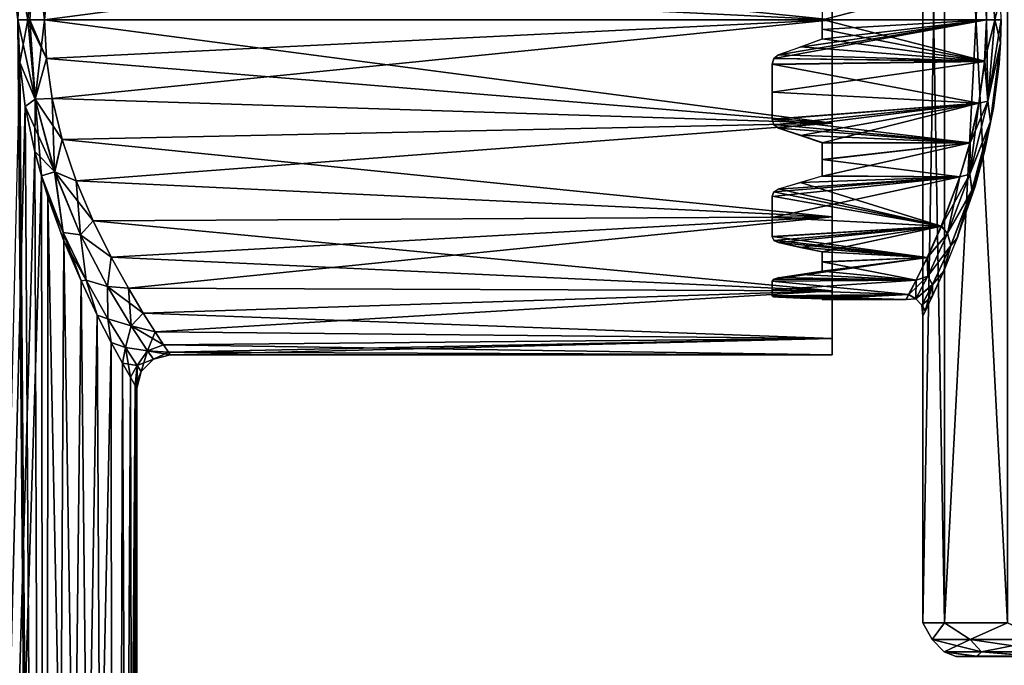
# Model space of a CAD drawing. Header units: millimetres. Extents: x -150 to 150, y -85 to 1149.
# Tile 46 of 256: x 14 to 43, y 402 to 421. Entities that reach past the tile are written whole.
import ezdxf

# ---------------------------------------------------------------- set-up
doc = ezdxf.new("R2010")
doc.units = ezdxf.units.MM
doc.header["$LTSCALE"] = 21.359881
for name, color, linetype in [('40', 7, 'CONTINUOUS'), ('41', 7, 'CONTINUOUS'), ('44', 7, 'CONTINUOUS'), ('45', 7, 'CONTINUOUS'), ('50', 7, 'CONTINUOUS'), ('51', 7, 'CONTINUOUS'), ('52', 7, 'CONTINUOUS'), ('53', 7, 'CONTINUOUS'), ('55', 7, 'CONTINUOUS'), ('64', 7, 'CONTINUOUS'), ('67', 7, 'CONTINUOUS'), ('68', 7, 'CONTINUOUS'), ('69', 7, 'CONTINUOUS'), ('70', 7, 'CONTINUOUS')]:
    doc.layers.add(name, color=color, linetype=linetype)

msp = doc.modelspace()

# ---------------------------------------------------------------- linework, layer by layer
at = {"layer": '40', "color": 7, "linetype": 'CONTINUOUS', "true_color": 0xaaaaaa}
for points in [[(14.305, 420.09, -9.932), (14.248, 421.25, -10), (37.748, 418.16, -9.511), (14.305, 420.09, -9.932)], [(37.748, 418.16, -9.511), (14.248, 421.25, -10), (37.748, 421.25, -10), (37.748, 418.16, -9.511)], [(14.248, 421.25, 10), (14.305, 420.09, 9.932), (37.748, 421.25, 10), (14.248, 421.25, 10)], [(14.305, 420.09, 9.932), (14.482, 418.895, 9.719), (37.748, 421.25, 10), (14.305, 420.09, 9.932)], [(37.748, 421.25, 10), (14.482, 418.895, 9.719), (37.748, 418.16, 9.511), (37.748, 421.25, 10)], [(14.482, 418.895, -9.719), (14.305, 420.09, -9.932), (37.748, 418.16, -9.511), (14.482, 418.895, -9.719)], [(14.781, 417.675, -9.339), (14.482, 418.895, -9.719), (37.748, 418.16, -9.511), (14.781, 417.675, -9.339)], [(14.482, 418.895, 9.719), (14.781, 417.674, 9.339), (37.748, 418.16, 9.511), (14.482, 418.895, 9.719)], [(37.748, 415.372, -8.09), (14.781, 417.675, -9.339), (37.748, 418.16, -9.511), (37.748, 415.372, -8.09)], [(14.781, 417.674, 9.339), (15.196, 416.445, 8.77), (37.748, 418.16, 9.511), (14.781, 417.674, 9.339)], [(37.748, 418.16, 9.511), (15.196, 416.445, 8.77), (37.748, 415.372, 8.09), (37.748, 418.16, 9.511)], [(15.196, 416.446, -8.77), (14.781, 417.675, -9.339), (37.748, 415.372, -8.09), (15.196, 416.446, -8.77)], [(15.705, 415.249, -7.999), (15.196, 416.446, -8.77), (37.748, 415.372, -8.09), (15.705, 415.249, -7.999)], [(15.196, 416.445, 8.77), (15.705, 415.248, 7.998), (37.748, 415.372, 8.09), (15.196, 416.445, 8.77)], [(37.748, 413.16, -5.878), (15.705, 415.249, -7.999), (37.748, 415.372, -8.09), (37.748, 413.16, -5.878)], [(15.705, 415.248, 7.998), (16.24, 414.163, 7.055), (37.748, 415.372, 8.09), (15.705, 415.248, 7.998)], [(16.24, 414.163, -7.055), (15.705, 415.249, -7.999), (37.748, 413.16, -5.878), (16.24, 414.163, -7.055)], [(16.24, 414.163, 7.055), (16.753, 413.237, 5.982), (37.748, 415.372, 8.09), (16.24, 414.163, 7.055)], [(37.748, 415.372, 8.09), (16.753, 413.237, 5.982), (37.748, 413.16, 5.878), (37.748, 415.372, 8.09)], [(16.753, 413.236, -5.982), (16.24, 414.163, -7.055), (37.748, 413.16, -5.878), (16.753, 413.236, -5.982)], [(16.753, 413.237, 5.982), (17.198, 412.494, 4.83), (37.748, 413.16, 5.878), (16.753, 413.237, 5.982)], [(17.198, 412.494, -4.83), (16.753, 413.236, -5.982), (37.748, 413.16, -5.878), (17.198, 412.494, -4.83)], [(37.748, 411.739, -3.09), (17.198, 412.494, -4.83), (37.748, 413.16, -5.878), (37.748, 411.739, -3.09)], [(17.198, 412.494, 4.83), (17.549, 411.936, 3.64), (37.748, 413.16, 5.878), (17.198, 412.494, 4.83)], [(37.748, 413.16, 5.878), (17.549, 411.936, 3.64), (37.748, 411.739, 3.09), (37.748, 413.16, 5.878)], [(17.549, 411.936, -3.64), (17.198, 412.494, -4.83), (37.748, 411.739, -3.09), (17.549, 411.936, -3.64)], [(17.8, 411.55, -2.431), (17.549, 411.936, -3.64), (37.748, 411.739, -3.09), (17.8, 411.55, -2.431)], [(17.549, 411.936, 3.64), (17.8, 411.55, 2.431), (37.748, 411.739, 3.09), (17.549, 411.936, 3.64)], [(37.748, 411.25), (17.8, 411.55, -2.431), (37.748, 411.739, -3.09), (37.748, 411.25)], [(17.8, 411.55, 2.431), (17.95, 411.324, 1.214), (37.748, 411.739, 3.09), (17.8, 411.55, 2.431)], [(17.95, 411.324, 1.214), (18, 411.25), (37.748, 411.739, 3.09), (17.95, 411.324, 1.214)], [(37.748, 411.739, 3.09), (18, 411.25), (37.748, 411.25), (37.748, 411.739, 3.09)], [(17.95, 411.324, -1.214), (17.8, 411.55, -2.431), (37.748, 411.25), (17.95, 411.324, -1.214)], [(18, 411.25), (17.95, 411.324, -1.214), (37.748, 411.25), (18, 411.25)]]:
    msp.add_3dface(points, dxfattribs=at)
at = {"layer": '41', "color": 7, "linetype": 'CONTINUOUS', "true_color": 0xaaaaaa}
for points in [[(14.248, 421.25, 10), (37.748, 421.25, 10), (37.748, 424.34, 9.511), (14.248, 421.25, 10)], [(14.248, 421.25, 10), (37.748, 424.34, 9.511), (14.482, 423.605, 9.719), (14.248, 421.25, 10)], [(37.748, 421.25, -10), (14.482, 423.605, -9.719), (37.748, 424.34, -9.511), (37.748, 421.25, -10)], [(14.482, 423.605, -9.719), (37.748, 421.25, -10), (14.305, 422.41, -9.932), (14.482, 423.605, -9.719)], [(37.748, 421.25, -10), (14.248, 421.25, -10), (14.305, 422.41, -9.932), (37.748, 421.25, -10)]]:
    msp.add_3dface(points, dxfattribs=at)
at = {"layer": '44', "color": 7, "linetype": 'CONTINUOUS', "true_color": 0xaaaaaa}
for points in [[(11.133, 320, 12.848), (14.301, 320, 9.191), (11.133, 440, 12.848), (11.133, 320, 12.848)], [(11.133, 440, 12.848), (14.301, 320, 9.191), (13.456, 421.25, 10.389), (11.133, 440, 12.848)], [(13.676, 423.839, 10.097), (11.133, 440, 12.848), (13.456, 421.25, 10.389), (13.676, 423.839, 10.097)], [(13.456, 421.25, 10.389), (14.301, 320, 9.191), (13.509, 419.973, 10.32), (13.456, 421.25, 10.389)], [(13.509, 419.973, 10.32), (14.301, 320, 9.191), (13.677, 418.661, 10.097), (13.509, 419.973, 10.32)], [(13.677, 418.661, 10.097), (14.301, 320, 9.191), (13.96, 417.32, 9.702), (13.677, 418.661, 10.097)], [(13.96, 417.32, 9.702), (14.301, 320, 9.191), (14.158, 416.588, 9.409), (13.96, 417.32, 9.702)], [(14.158, 416.588, 9.409), (14.301, 320, 9.191), (14.352, 415.966, 9.112), (14.158, 416.588, 9.409)], [(14.301, 320, 9.191), (16.311, 320, 4.789), (14.352, 415.966, 9.112), (14.301, 320, 9.191)], [(14.352, 415.966, 9.112), (16.311, 320, 4.789), (14.831, 414.648, 8.308), (14.352, 415.966, 9.112)], [(14.831, 414.648, 8.308), (16.311, 320, 4.789), (15.339, 413.456, 7.329), (14.831, 414.648, 8.308)], [(15.339, 413.456, 7.329), (16.311, 320, 4.789), (15.823, 412.435, 6.216), (15.339, 413.456, 7.329)], [(15.823, 412.435, 6.216), (16.311, 320, 4.789), (16.243, 411.618, 5.017), (15.823, 412.435, 6.216)], [(16.243, 411.618, 5.017), (16.311, 320, 4.789), (16.574, 411.005, 3.781), (16.243, 411.618, 5.017)], [(16.311, 320, 4.789), (17, 320), (16.574, 411.005, 3.781), (16.311, 320, 4.789)], [(16.574, 411.005, 3.781), (17, 320), (16.811, 410.579, 2.525), (16.574, 411.005, 3.781)], [(16.811, 410.579, 2.525), (17, 320), (16.953, 410.331, 1.261), (16.811, 410.579, 2.525)], [(17, 320), (17, 410.25), (16.953, 410.331, 1.261), (17, 320)]]:
    msp.add_3dface(points, dxfattribs=at)
at = {"layer": '45', "color": 7, "linetype": 'CONTINUOUS', "true_color": 0xaaaaaa}
for points in [[(13.456, 421.25, -10.389), (11.133, 440, -12.848), (13.509, 422.527, -10.32), (13.456, 421.25, -10.389)], [(13.676, 418.661, -10.097), (11.133, 320, -12.848), (13.509, 419.974, -10.32), (13.676, 418.661, -10.097)], [(13.96, 417.32, -9.702), (11.133, 320, -12.848), (13.676, 418.661, -10.097), (13.96, 417.32, -9.702)], [(14.158, 416.588, -9.41), (11.133, 320, -12.848), (13.96, 417.32, -9.702), (14.158, 416.588, -9.41)], [(14.301, 320, -9.191), (11.133, 320, -12.848), (14.158, 416.588, -9.41), (14.301, 320, -9.191)], [(14.352, 415.967, -9.112), (14.301, 320, -9.191), (14.158, 416.588, -9.41), (14.352, 415.967, -9.112)], [(14.831, 414.649, -8.309), (14.301, 320, -9.191), (14.352, 415.967, -9.112), (14.831, 414.649, -8.309)], [(15.339, 413.456, -7.33), (14.301, 320, -9.191), (14.831, 414.649, -8.309), (15.339, 413.456, -7.33)], [(15.823, 412.436, -6.216), (14.301, 320, -9.191), (15.339, 413.456, -7.33), (15.823, 412.436, -6.216)], [(16.243, 411.618, -5.017), (14.301, 320, -9.191), (15.823, 412.436, -6.216), (16.243, 411.618, -5.017)], [(16.311, 320, -4.789), (14.301, 320, -9.191), (16.243, 411.618, -5.017), (16.311, 320, -4.789)], [(16.574, 411.005, -3.78), (16.311, 320, -4.789), (16.243, 411.618, -5.017), (16.574, 411.005, -3.78)], [(16.812, 410.579, -2.525), (16.311, 320, -4.789), (16.574, 411.005, -3.78), (16.812, 410.579, -2.525)], [(16.953, 410.331, -1.262), (16.311, 320, -4.789), (16.812, 410.579, -2.525), (16.953, 410.331, -1.262)], [(17, 410.25), (16.311, 320, -4.789), (16.953, 410.331, -1.262), (17, 410.25)], [(17, 410.25), (17, 320), (16.311, 320, -4.789), (17, 410.25)]]:
    msp.add_3dface(points, dxfattribs=at)
at = {"layer": '50', "color": 7, "linetype": 'CONTINUOUS', "true_color": 0xaaaaaa}
for points in [[(13.456, 421.25, 10.389), (13.509, 419.973, 10.32), (13.748, 421.25, 10.134), (13.456, 421.25, 10.389)], [(13.509, 419.973, 10.32), (13.969, 418.882, 9.854), (13.748, 421.25, 10.134), (13.509, 419.973, 10.32)], [(13.748, 421.25, 10.134), (13.969, 418.882, 9.854), (13.807, 421.25, 10.102), (13.748, 421.25, 10.134)], [(13.969, 418.882, 9.854), (14.248, 421.25, 10), (13.807, 421.25, 10.102), (13.969, 418.882, 9.854)], [(14.305, 420.09, 9.932), (14.248, 421.25, 10), (13.969, 418.882, 9.854), (14.305, 420.09, 9.932)], [(13.509, 419.973, 10.32), (13.677, 418.661, 10.097), (13.969, 418.882, 9.854), (13.509, 419.973, 10.32)], [(14.482, 418.895, 9.719), (14.305, 420.09, 9.932), (13.969, 418.882, 9.854), (14.482, 418.895, 9.719)], [(13.677, 418.661, 10.097), (13.96, 417.32, 9.702), (13.969, 418.882, 9.854), (13.677, 418.661, 10.097)], [(13.96, 417.32, 9.702), (14.158, 416.588, 9.409), (13.969, 418.882, 9.854), (13.96, 417.32, 9.702)], [(14.551, 416.711, 9.062), (14.482, 418.895, 9.719), (13.969, 418.882, 9.854), (14.551, 416.711, 9.062)], [(14.158, 416.588, 9.409), (14.551, 416.711, 9.062), (13.969, 418.882, 9.854), (14.158, 416.588, 9.409)], [(14.781, 417.674, 9.339), (14.482, 418.895, 9.719), (14.551, 416.711, 9.062), (14.781, 417.674, 9.339)], [(15.196, 416.445, 8.77), (14.781, 417.674, 9.339), (14.551, 416.711, 9.062), (15.196, 416.445, 8.77)], [(14.551, 416.711, 9.062), (14.158, 416.588, 9.409), (14.806, 414.899, 8.366), (14.551, 416.711, 9.062)], [(15.325, 414.835, 7.847), (15.196, 416.445, 8.77), (14.551, 416.711, 9.062), (15.325, 414.835, 7.847)], [(15.325, 414.835, 7.847), (14.551, 416.711, 9.062), (14.806, 414.899, 8.366), (15.325, 414.835, 7.847)], [(14.158, 416.588, 9.409), (14.352, 415.966, 9.112), (14.806, 414.899, 8.366), (14.158, 416.588, 9.409)], [(15.705, 415.248, 7.998), (15.196, 416.445, 8.77), (15.325, 414.835, 7.847), (15.705, 415.248, 7.998)], [(14.352, 415.966, 9.112), (14.831, 414.648, 8.308), (14.806, 414.899, 8.366), (14.352, 415.966, 9.112)], [(16.24, 414.163, 7.055), (15.705, 415.248, 7.998), (15.325, 414.835, 7.847), (16.24, 414.163, 7.055)], [(14.831, 414.648, 8.308), (15.339, 413.456, 7.329), (14.806, 414.899, 8.366), (14.831, 414.648, 8.308)], [(15.339, 413.456, 7.329), (15.492, 413.476, 7.064), (14.806, 414.899, 8.366), (15.339, 413.456, 7.329)], [(15.492, 413.476, 7.064), (15.325, 414.835, 7.847), (14.806, 414.899, 8.366), (15.492, 413.476, 7.064)], [(16.132, 413.291, 6.275), (16.24, 414.163, 7.055), (15.325, 414.835, 7.847), (16.132, 413.291, 6.275)], [(16.132, 413.291, 6.275), (15.325, 414.835, 7.847), (15.492, 413.476, 7.064), (16.132, 413.291, 6.275)], [(16.753, 413.237, 5.982), (16.24, 414.163, 7.055), (16.132, 413.291, 6.275), (16.753, 413.237, 5.982)], [(15.339, 413.456, 7.329), (15.823, 412.435, 6.216), (15.492, 413.476, 7.064), (15.339, 413.456, 7.329)], [(15.823, 412.435, 6.216), (16.135, 412.323, 5.535), (15.492, 413.476, 7.064), (15.823, 412.435, 6.216)], [(16.135, 412.323, 5.535), (16.132, 413.291, 6.275), (15.492, 413.476, 7.064), (16.135, 412.323, 5.535)], [(16.838, 412.118, 4.395), (16.753, 413.237, 5.982), (16.132, 413.291, 6.275), (16.838, 412.118, 4.395)], [(16.838, 412.118, 4.395), (16.132, 413.291, 6.275), (16.135, 412.323, 5.535), (16.838, 412.118, 4.395)], [(17.198, 412.494, 4.83), (16.753, 413.237, 5.982), (16.838, 412.118, 4.395), (17.198, 412.494, 4.83)], [(17.549, 411.936, 3.64), (17.198, 412.494, 4.83), (16.838, 412.118, 4.395), (17.549, 411.936, 3.64)], [(15.823, 412.435, 6.216), (16.243, 411.618, 5.017), (16.135, 412.323, 5.535), (15.823, 412.435, 6.216)], [(16.243, 411.618, 5.017), (16.663, 411.465, 3.814), (16.135, 412.323, 5.535), (16.243, 411.618, 5.017)], [(16.663, 411.465, 3.814), (16.838, 412.118, 4.395), (16.135, 412.323, 5.535), (16.663, 411.465, 3.814)], [(17.325, 411.373, 2.269), (16.838, 412.118, 4.395), (16.663, 411.465, 3.814), (17.325, 411.373, 2.269)], [(17.325, 411.373, 2.269), (17.549, 411.936, 3.64), (16.838, 412.118, 4.395), (17.325, 411.373, 2.269)], [(17.8, 411.55, 2.431), (17.549, 411.936, 3.64), (17.325, 411.373, 2.269), (17.8, 411.55, 2.431)], [(16.243, 411.618, 5.017), (16.574, 411.005, 3.781), (16.663, 411.465, 3.814), (16.243, 411.618, 5.017)], [(16.574, 411.005, 3.781), (16.811, 410.579, 2.525), (16.663, 411.465, 3.814), (16.574, 411.005, 3.781)], [(16.811, 410.579, 2.525), (17.012, 410.931, 1.947), (16.663, 411.465, 3.814), (16.811, 410.579, 2.525)], [(17.012, 410.931, 1.947), (17.325, 411.373, 2.269), (16.663, 411.465, 3.814), (17.012, 410.931, 1.947)], [(17.134, 410.75, 0), (17.325, 411.373, 2.269), (17.012, 410.931, 1.947), (17.134, 410.75, 0)], [(17.5, 411.116, 0), (17.325, 411.373, 2.269), (17.134, 410.75, 0), (17.5, 411.116, 0)], [(17.95, 411.324, 1.214), (17.8, 411.55, 2.431), (17.325, 411.373, 2.269), (17.95, 411.324, 1.214)], [(17.5, 411.116, 0), (17.95, 411.324, 1.214), (17.325, 411.373, 2.269), (17.5, 411.116, 0)], [(18, 411.25), (17.95, 411.324, 1.214), (17.5, 411.116, 0), (18, 411.25)], [(16.811, 410.579, 2.525), (16.953, 410.331, 1.261), (17.012, 410.931, 1.947), (16.811, 410.579, 2.525)], [(16.953, 410.331, 1.261), (17, 410.25), (17.012, 410.931, 1.947), (16.953, 410.331, 1.261)], [(17, 410.25), (17.134, 410.75, 0), (17.012, 410.931, 1.947), (17, 410.25)]]:
    msp.add_3dface(points, dxfattribs=at)
at = {"layer": '51', "color": 7, "linetype": 'CONTINUOUS', "true_color": 0xaaaaaa}
for points in [[(13.509, 419.974, -10.32), (13.456, 421.25, -10.389), (13.97, 418.88, -9.853), (13.509, 419.974, -10.32)], [(13.456, 421.25, -10.389), (13.748, 421.25, -10.134), (13.97, 418.88, -9.853), (13.456, 421.25, -10.389)], [(13.807, 421.25, -10.102), (14.305, 420.09, -9.932), (13.748, 421.25, -10.134), (13.807, 421.25, -10.102)], [(13.748, 421.25, -10.134), (14.305, 420.09, -9.932), (13.97, 418.88, -9.853), (13.748, 421.25, -10.134)], [(14.248, 421.25, -10), (14.305, 420.09, -9.932), (13.807, 421.25, -10.102), (14.248, 421.25, -10)], [(13.676, 418.661, -10.097), (13.509, 419.974, -10.32), (13.97, 418.88, -9.853), (13.676, 418.661, -10.097)], [(14.305, 420.09, -9.932), (14.482, 418.895, -9.719), (13.97, 418.88, -9.853), (14.305, 420.09, -9.932)], [(13.676, 418.661, -10.097), (13.97, 418.88, -9.853), (14.553, 416.708, -9.06), (13.676, 418.661, -10.097)], [(13.96, 417.32, -9.702), (13.676, 418.661, -10.097), (14.553, 416.708, -9.06), (13.96, 417.32, -9.702)], [(14.482, 418.895, -9.719), (14.781, 417.675, -9.339), (13.97, 418.88, -9.853), (14.482, 418.895, -9.719)], [(13.97, 418.88, -9.853), (14.781, 417.675, -9.339), (14.553, 416.708, -9.06), (13.97, 418.88, -9.853)], [(14.781, 417.675, -9.339), (15.196, 416.446, -8.77), (14.553, 416.708, -9.06), (14.781, 417.675, -9.339)], [(14.158, 416.588, -9.41), (13.96, 417.32, -9.702), (14.553, 416.708, -9.06), (14.158, 416.588, -9.41)], [(14.158, 416.588, -9.41), (14.553, 416.708, -9.06), (14.806, 414.897, -8.365), (14.158, 416.588, -9.41)], [(15.196, 416.446, -8.77), (15.705, 415.249, -7.999), (14.553, 416.708, -9.06), (15.196, 416.446, -8.77)], [(14.553, 416.708, -9.06), (15.705, 415.249, -7.999), (15.327, 414.831, -7.843), (14.553, 416.708, -9.06)], [(14.553, 416.708, -9.06), (15.327, 414.831, -7.843), (14.806, 414.897, -8.365), (14.553, 416.708, -9.06)], [(14.352, 415.967, -9.112), (14.158, 416.588, -9.41), (14.806, 414.897, -8.365), (14.352, 415.967, -9.112)], [(14.831, 414.649, -8.309), (14.352, 415.967, -9.112), (14.806, 414.897, -8.365), (14.831, 414.649, -8.309)], [(15.705, 415.249, -7.999), (16.24, 414.163, -7.055), (15.327, 414.831, -7.843), (15.705, 415.249, -7.999)], [(14.831, 414.649, -8.309), (14.806, 414.897, -8.365), (15.493, 413.474, -7.062), (14.831, 414.649, -8.309)], [(14.806, 414.897, -8.365), (15.327, 414.831, -7.843), (15.493, 413.474, -7.062), (14.806, 414.897, -8.365)], [(15.339, 413.456, -7.33), (14.831, 414.649, -8.309), (15.493, 413.474, -7.062), (15.339, 413.456, -7.33)], [(15.327, 414.831, -7.843), (16.24, 414.163, -7.055), (16.134, 413.288, -6.271), (15.327, 414.831, -7.843)], [(15.327, 414.831, -7.843), (16.134, 413.288, -6.271), (15.493, 413.474, -7.062), (15.327, 414.831, -7.843)], [(16.24, 414.163, -7.055), (16.753, 413.236, -5.982), (16.134, 413.288, -6.271), (16.24, 414.163, -7.055)], [(15.823, 412.436, -6.216), (15.339, 413.456, -7.33), (15.493, 413.474, -7.062), (15.823, 412.436, -6.216)], [(15.823, 412.436, -6.216), (15.493, 413.474, -7.062), (16.136, 412.322, -5.532), (15.823, 412.436, -6.216)], [(15.493, 413.474, -7.062), (16.134, 413.288, -6.271), (16.136, 412.322, -5.532), (15.493, 413.474, -7.062)], [(16.753, 413.236, -5.982), (17.198, 412.494, -4.83), (16.134, 413.288, -6.271), (16.753, 413.236, -5.982)], [(16.134, 413.288, -6.271), (17.198, 412.494, -4.83), (16.84, 412.116, -4.391), (16.134, 413.288, -6.271)], [(16.134, 413.288, -6.271), (16.84, 412.116, -4.391), (16.136, 412.322, -5.532), (16.134, 413.288, -6.271)], [(17.198, 412.494, -4.83), (17.549, 411.936, -3.64), (16.84, 412.116, -4.391), (17.198, 412.494, -4.83)], [(16.243, 411.618, -5.017), (15.823, 412.436, -6.216), (16.136, 412.322, -5.532), (16.243, 411.618, -5.017)], [(16.243, 411.618, -5.017), (16.136, 412.322, -5.532), (16.663, 411.464, -3.812), (16.243, 411.618, -5.017)], [(16.136, 412.322, -5.532), (16.84, 412.116, -4.391), (16.663, 411.464, -3.812), (16.136, 412.322, -5.532)], [(16.84, 412.116, -4.391), (17.326, 411.373, -2.267), (16.663, 411.464, -3.812), (16.84, 412.116, -4.391)], [(17.549, 411.936, -3.64), (17.8, 411.55, -2.431), (16.84, 412.116, -4.391), (17.549, 411.936, -3.64)], [(16.84, 412.116, -4.391), (17.8, 411.55, -2.431), (17.326, 411.373, -2.267), (16.84, 412.116, -4.391)], [(16.574, 411.005, -3.78), (16.243, 411.618, -5.017), (16.663, 411.464, -3.812), (16.574, 411.005, -3.78)], [(16.574, 411.005, -3.78), (16.663, 411.464, -3.812), (17.012, 410.931, -1.946), (16.574, 411.005, -3.78)], [(16.663, 411.464, -3.812), (17.326, 411.373, -2.267), (17.012, 410.931, -1.946), (16.663, 411.464, -3.812)], [(17.326, 411.373, -2.267), (17.5, 411.116, 0), (17.012, 410.931, -1.946), (17.326, 411.373, -2.267)], [(17.8, 411.55, -2.431), (17.95, 411.324, -1.214), (17.326, 411.373, -2.267), (17.8, 411.55, -2.431)], [(17.95, 411.324, -1.214), (18, 411.25), (17.326, 411.373, -2.267), (17.95, 411.324, -1.214)], [(18, 411.25), (17.5, 411.116, 0), (17.326, 411.373, -2.267), (18, 411.25)], [(17.5, 411.116, 0), (17.134, 410.75, 0), (17.012, 410.931, -1.946), (17.5, 411.116, 0)], [(16.812, 410.579, -2.525), (16.574, 411.005, -3.78), (17.012, 410.931, -1.946), (16.812, 410.579, -2.525)], [(16.953, 410.331, -1.262), (16.812, 410.579, -2.525), (17.012, 410.931, -1.946), (16.953, 410.331, -1.262)], [(17.134, 410.75, 0), (16.953, 410.331, -1.262), (17.012, 410.931, -1.946), (17.134, 410.75, 0)], [(17, 410.25), (16.953, 410.331, -1.262), (17.134, 410.75, 0), (17, 410.25)]]:
    msp.add_3dface(points, dxfattribs=at)
at = {"layer": '52', "color": 7, "linetype": 'CONTINUOUS', "true_color": 0xaaaaaa}
for points in [[(13.748, 421.25, -10.134), (13.509, 422.527, -10.32), (13.969, 423.618, -9.854), (13.748, 421.25, -10.134)], [(13.807, 421.25, -10.102), (13.748, 421.25, -10.134), (13.969, 423.618, -9.854), (13.807, 421.25, -10.102)], [(14.248, 421.25, -10), (13.807, 421.25, -10.102), (13.969, 423.618, -9.854), (14.248, 421.25, -10)], [(14.305, 422.41, -9.932), (14.248, 421.25, -10), (13.969, 423.618, -9.854), (14.305, 422.41, -9.932)], [(13.456, 421.25, -10.389), (13.509, 422.527, -10.32), (13.748, 421.25, -10.134), (13.456, 421.25, -10.389)]]:
    msp.add_3dface(points, dxfattribs=at)
at = {"layer": '53', "color": 7, "linetype": 'CONTINUOUS', "true_color": 0xaaaaaa}
for points in [[(42.064, 402.252, -4.372), (46.738, 402.251, -1.691), (41.457, 402.25, -0.007), (42.064, 402.252, -4.372)], [(46.738, 402.251, -1.691), (46.738, 402.249, 1.676), (41.457, 402.25, -0.007), (46.738, 402.251, -1.691)], [(41.457, 402.25, -0.007), (46.738, 402.249, 1.676), (42.064, 402.248, 4.358), (41.457, 402.25, -0.007)], [(43.838, 402.253, -8.405), (47.77, 402.252, -4.895), (42.064, 402.252, -4.372), (43.838, 402.253, -8.405)], [(47.77, 402.252, -4.895), (46.738, 402.251, -1.691), (42.064, 402.252, -4.372), (47.77, 402.252, -4.895)], [(46.738, 402.249, 1.676), (47.77, 402.248, 4.88), (42.064, 402.248, 4.358), (46.738, 402.249, 1.676)], [(47.77, 402.248, 4.88), (49.734, 402.247, 7.614), (42.064, 402.248, 4.358), (47.77, 402.248, 4.88)], [(42.064, 402.248, 4.358), (49.734, 402.247, 7.614), (43.839, 402.247, 8.391), (42.064, 402.248, 4.358)]]:
    msp.add_3dface(points, dxfattribs=at)
at = {"layer": '55', "color": 7, "linetype": 'CONTINUOUS', "true_color": 0xaaaaaa}
for points in [[(41.101, 403.252, -4.644), (40.457, 403.25, -0.007), (41.101, 439.252, -4.63), (41.101, 403.252, -4.644)], [(41.101, 439.252, -4.63), (40.457, 403.25, -0.007), (40.457, 439.25, 0.007), (41.101, 439.252, -4.63)], [(40.457, 403.25, -0.007), (41.101, 403.248, 4.63), (40.457, 439.25, 0.007), (40.457, 403.25, -0.007)], [(40.457, 439.25, 0.007), (41.101, 403.248, 4.63), (41.101, 439.248, 4.644), (40.457, 439.25, 0.007)], [(42.986, 403.254, -8.929), (41.101, 403.252, -4.644), (42.986, 439.254, -8.915), (42.986, 403.254, -8.929)], [(42.986, 439.254, -8.915), (41.101, 403.252, -4.644), (41.101, 439.252, -4.63), (42.986, 439.254, -8.915)], [(41.101, 403.248, 4.63), (42.986, 403.246, 8.915), (41.101, 439.248, 4.644), (41.101, 403.248, 4.63)], [(41.101, 439.248, 4.644), (42.986, 403.246, 8.915), (42.986, 439.246, 8.929), (41.101, 439.248, 4.644)]]:
    msp.add_3dface(points, dxfattribs=at)
at = {"layer": '64', "color": 7, "linetype": 'CONTINUOUS', "true_color": 0xaaaaaa}
for points in [[(40.457, 403.25, -0.007), (41.101, 403.252, -4.644), (40.735, 402.751, -2.208), (40.457, 403.25, -0.007)], [(41.101, 403.248, 4.63), (40.457, 403.25, -0.007), (40.735, 402.75, 2.193), (41.101, 403.248, 4.63)], [(40.735, 402.75, 2.193), (40.457, 403.25, -0.007), (40.735, 402.751, -2.208), (40.735, 402.75, 2.193)], [(40.735, 402.751, -2.208), (41.101, 403.252, -4.644), (41.874, 402.753, -6.46), (40.735, 402.751, -2.208)], [(41.874, 402.748, 6.445), (41.101, 403.248, 4.63), (40.735, 402.75, 2.193), (41.874, 402.748, 6.445)], [(41.101, 403.252, -4.644), (42.986, 403.254, -8.929), (41.874, 402.753, -6.46), (41.101, 403.252, -4.644)], [(42.986, 403.246, 8.915), (41.101, 403.248, 4.63), (41.874, 402.748, 6.445), (42.986, 403.246, 8.915)], [(41.874, 402.753, -6.46), (42.986, 403.254, -8.929), (44.074, 402.755, -10.272), (41.874, 402.753, -6.46)], [(44.074, 402.746, 10.257), (42.986, 403.246, 8.915), (41.874, 402.748, 6.445), (44.074, 402.746, 10.257)], [(40.735, 402.751, -2.208), (41.874, 402.753, -6.46), (41.098, 402.385, -2.161), (40.735, 402.751, -2.208)], [(40.735, 402.75, 2.193), (40.735, 402.751, -2.208), (41.098, 402.383, 2.146), (40.735, 402.75, 2.193)], [(41.098, 402.383, 2.146), (40.735, 402.751, -2.208), (41.098, 402.385, -2.161), (41.098, 402.383, 2.146)], [(41.874, 402.748, 6.445), (40.735, 402.75, 2.193), (42.212, 402.381, 6.305), (41.874, 402.748, 6.445)], [(42.212, 402.381, 6.305), (40.735, 402.75, 2.193), (41.098, 402.383, 2.146), (42.212, 402.381, 6.305)], [(41.098, 402.385, -2.161), (41.874, 402.753, -6.46), (42.212, 402.386, -6.32), (41.098, 402.385, -2.161)], [(41.874, 402.753, -6.46), (44.074, 402.755, -10.272), (42.212, 402.386, -6.32), (41.874, 402.753, -6.46)], [(44.074, 402.746, 10.257), (41.874, 402.748, 6.445), (44.364, 402.38, 10.034), (44.074, 402.746, 10.257)], [(44.364, 402.38, 10.034), (41.874, 402.748, 6.445), (42.212, 402.381, 6.305), (44.364, 402.38, 10.034)], [(42.212, 402.386, -6.32), (44.074, 402.755, -10.272), (44.364, 402.388, -10.049), (42.212, 402.386, -6.32)], [(42.064, 402.252, -4.372), (41.098, 402.385, -2.161), (42.212, 402.386, -6.32), (42.064, 402.252, -4.372)], [(42.064, 402.252, -4.372), (41.457, 402.25, -0.007), (41.098, 402.385, -2.161), (42.064, 402.252, -4.372)], [(41.457, 402.25, -0.007), (41.098, 402.383, 2.146), (41.098, 402.385, -2.161), (41.457, 402.25, -0.007)], [(41.457, 402.25, -0.007), (42.064, 402.248, 4.358), (41.098, 402.383, 2.146), (41.457, 402.25, -0.007)], [(42.064, 402.248, 4.358), (42.212, 402.381, 6.305), (41.098, 402.383, 2.146), (42.064, 402.248, 4.358)], [(43.838, 402.253, -8.405), (42.064, 402.252, -4.372), (42.212, 402.386, -6.32), (43.838, 402.253, -8.405)], [(42.064, 402.248, 4.358), (43.839, 402.247, 8.391), (42.212, 402.381, 6.305), (42.064, 402.248, 4.358)], [(43.838, 402.253, -8.405), (42.212, 402.386, -6.32), (44.364, 402.388, -10.049), (43.838, 402.253, -8.405)], [(43.839, 402.247, 8.391), (44.364, 402.38, 10.034), (42.212, 402.381, 6.305), (43.839, 402.247, 8.391)]]:
    msp.add_3dface(points, dxfattribs=at)
at = {"layer": '67', "color": 7, "linetype": 'CONTINUOUS', "true_color": 0xaaaaaa}
for points in [[(37.457, 421.247, 8.35), (42.359, 421.247, 8.35), (42.303, 422.485, 8.258), (37.457, 421.247, 8.35)], [(37.457, 421.535, 8.345), (37.457, 421.247, 8.35), (42.303, 422.485, 8.258), (37.457, 421.535, 8.345)]]:
    msp.add_3dface(points, dxfattribs=at)
at = {"layer": '68', "color": 7, "linetype": 'CONTINUOUS', "true_color": 0xaaaaaa}
for points in [[(36.011, 420.09, 8.269), (42.359, 421.247, 8.35), (36.154, 420.199, 8.284), (36.011, 420.09, 8.269)], [(42.359, 421.247, 8.35), (36.011, 420.09, 8.269), (42.302, 420.008, 8.257), (42.359, 421.247, 8.35)], [(36.154, 420.199, 8.284), (42.359, 421.247, 8.35), (36.805, 420.435, 8.31), (36.154, 420.199, 8.284)], [(36.805, 420.435, 8.31), (42.359, 421.247, 8.35), (37.457, 420.671, 8.33), (36.805, 420.435, 8.31)], [(37.457, 421.253, -8.35), (42.359, 421.253, -8.35), (42.303, 420.015, -8.258), (37.457, 421.253, -8.35)], [(37.457, 420.965, -8.345), (37.457, 421.253, -8.35), (42.303, 420.015, -8.258), (37.457, 420.965, -8.345)], [(42.359, 421.247, 8.35), (37.457, 421.247, 8.35), (37.457, 420.959, 8.345), (42.359, 421.247, 8.35)], [(37.457, 420.671, 8.33), (42.359, 421.247, 8.35), (37.457, 420.959, 8.345), (37.457, 420.671, 8.33)], [(37.457, 420.678, -8.33), (37.457, 420.965, -8.345), (42.303, 420.015, -8.258), (37.457, 420.678, -8.33)], [(36.154, 420.206, -8.284), (36.805, 420.441, -8.311), (42.303, 420.015, -8.258), (36.154, 420.206, -8.284)], [(36.805, 420.441, -8.311), (37.457, 420.678, -8.33), (42.303, 420.015, -8.258), (36.805, 420.441, -8.311)], [(36.011, 420.096, -8.27), (36.154, 420.206, -8.284), (42.303, 420.015, -8.258), (36.011, 420.096, -8.27)], [(35.957, 419.926, -8.244), (36.011, 420.096, -8.27), (42.303, 420.015, -8.258), (35.957, 419.926, -8.244)], [(36.011, 420.09, 8.269), (35.957, 419.919, 8.243), (42.302, 420.008, 8.257), (36.011, 420.09, 8.269)], [(42.131, 418.765, -7.972), (35.957, 419.926, -8.244), (42.303, 420.015, -8.258), (42.131, 418.765, -7.972)], [(35.957, 419.919, 8.243), (35.957, 419.086, 8.065), (42.302, 420.008, 8.257), (35.957, 419.919, 8.243)], [(42.302, 420.008, 8.257), (35.957, 419.086, 8.065), (42.131, 418.759, 7.97), (42.302, 420.008, 8.257)], [(35.957, 419.092, -8.066), (35.957, 419.926, -8.244), (42.131, 418.765, -7.972), (35.957, 419.092, -8.066)], [(35.957, 418.281, -7.804), (35.957, 419.092, -8.066), (42.131, 418.765, -7.972), (35.957, 418.281, -7.804)], [(35.957, 419.086, 8.065), (35.957, 418.275, 7.802), (42.131, 418.759, 7.97), (35.957, 419.086, 8.065)], [(41.864, 417.576, -7.498), (35.957, 418.281, -7.804), (42.131, 418.765, -7.972), (41.864, 417.576, -7.498)], [(35.957, 418.275, 7.802), (36.011, 418.114, 7.739), (42.131, 418.759, 7.97), (35.957, 418.275, 7.802)], [(36.011, 418.114, 7.739), (36.154, 418.012, 7.697), (42.131, 418.759, 7.97), (36.011, 418.114, 7.739)], [(36.154, 418.012, 7.697), (36.805, 417.795, 7.602), (42.131, 418.759, 7.97), (36.154, 418.012, 7.697)], [(36.805, 417.795, 7.602), (37.457, 417.58, 7.5), (42.131, 418.759, 7.97), (36.805, 417.795, 7.602)], [(42.131, 418.759, 7.97), (37.457, 417.58, 7.5), (41.865, 417.573, 7.497), (42.131, 418.759, 7.97)], [(36.011, 418.12, -7.741), (35.957, 418.281, -7.804), (41.864, 417.576, -7.498), (36.011, 418.12, -7.741)], [(36.154, 418.018, -7.699), (36.011, 418.12, -7.741), (41.864, 417.576, -7.498), (36.154, 418.018, -7.699)], [(36.805, 417.801, -7.604), (36.154, 418.018, -7.699), (41.864, 417.576, -7.498), (36.805, 417.801, -7.604)], [(37.457, 417.586, -7.503), (36.805, 417.801, -7.604), (41.864, 417.576, -7.498), (37.457, 417.586, -7.503)], [(37.457, 417.078, -7.233), (37.457, 417.586, -7.503), (41.864, 417.576, -7.498), (37.457, 417.078, -7.233)], [(37.457, 417.58, 7.5), (37.457, 417.072, 7.23), (41.865, 417.573, 7.497), (37.457, 417.58, 7.5)], [(41.562, 416.565, -6.912), (37.457, 417.078, -7.233), (41.864, 417.576, -7.498), (41.562, 416.565, -6.912)], [(37.457, 417.072, 7.23), (37.457, 416.584, 6.924), (41.865, 417.573, 7.497), (37.457, 417.072, 7.23)], [(41.865, 417.573, 7.497), (37.457, 416.584, 6.924), (41.564, 416.565, 6.912), (41.865, 417.573, 7.497)], [(37.457, 416.589, -6.928), (37.457, 417.078, -7.233), (41.562, 416.565, -6.912), (37.457, 416.589, -6.928)], [(35.957, 415.976, 6.474), (35.957, 415.343, 5.902), (41.564, 416.565, 6.912), (35.957, 415.976, 6.474)], [(41.564, 416.565, 6.912), (35.957, 415.343, 5.902), (41.01, 415.092, 5.639), (41.564, 416.565, 6.912)], [(36.011, 416.111, 6.581), (35.957, 415.976, 6.474), (41.564, 416.565, 6.912), (36.011, 416.111, 6.581)], [(36.154, 416.198, 6.648), (36.011, 416.111, 6.581), (41.564, 416.565, 6.912), (36.154, 416.198, 6.648)], [(36.805, 416.389, 6.789), (36.154, 416.198, 6.648), (41.564, 416.565, 6.912), (36.805, 416.389, 6.789)], [(36.154, 416.203, -6.652), (36.805, 416.394, -6.793), (41.006, 415.087, -5.634), (36.154, 416.203, -6.652)], [(36.805, 416.394, -6.793), (37.457, 416.589, -6.928), (41.562, 416.565, -6.912), (36.805, 416.394, -6.793)], [(37.457, 416.584, 6.924), (36.805, 416.389, 6.789), (41.564, 416.565, 6.912), (37.457, 416.584, 6.924)], [(41.006, 415.087, -5.634), (36.805, 416.394, -6.793), (41.562, 416.565, -6.912), (41.006, 415.087, -5.634)], [(35.957, 415.981, -6.478), (36.011, 416.116, -6.585), (41.006, 415.087, -5.634), (35.957, 415.981, -6.478)], [(36.011, 416.116, -6.585), (36.154, 416.203, -6.652), (41.006, 415.087, -5.634), (36.011, 416.116, -6.585)], [(35.957, 415.348, -5.907), (35.957, 415.981, -6.478), (41.006, 415.087, -5.634), (35.957, 415.348, -5.907)], [(35.957, 414.776, -5.274), (35.957, 415.348, -5.907), (41.006, 415.087, -5.634), (35.957, 414.776, -5.274)], [(35.957, 415.343, 5.902), (35.957, 414.772, 5.269), (41.01, 415.092, 5.639), (35.957, 415.343, 5.902)], [(35.957, 414.772, 5.269), (36.011, 414.665, 5.134), (41.01, 415.092, 5.639), (35.957, 414.772, 5.269)], [(40.587, 414.151, -4.396), (35.957, 414.776, -5.274), (41.006, 415.087, -5.634), (40.587, 414.151, -4.396)], [(36.011, 414.665, 5.134), (36.154, 414.598, 5.047), (41.01, 415.092, 5.639), (36.011, 414.665, 5.134)], [(36.154, 414.598, 5.047), (36.805, 414.457, 4.856), (41.01, 415.092, 5.639), (36.154, 414.598, 5.047)], [(36.805, 414.457, 4.856), (37.457, 414.322, 4.661), (41.01, 415.092, 5.639), (36.805, 414.457, 4.856)], [(41.01, 415.092, 5.639), (37.457, 414.322, 4.661), (40.592, 414.156, 4.405), (41.01, 415.092, 5.639)], [(36.011, 414.669, -5.139), (35.957, 414.776, -5.274), (40.587, 414.151, -4.396), (36.011, 414.669, -5.139)], [(36.154, 414.602, -5.052), (36.011, 414.669, -5.139), (40.587, 414.151, -4.396), (36.154, 414.602, -5.052)], [(36.805, 414.461, -4.861), (36.154, 414.602, -5.052), (40.587, 414.151, -4.396), (36.805, 414.461, -4.861)], [(37.457, 414.326, -4.666), (36.805, 414.461, -4.861), (40.587, 414.151, -4.396), (37.457, 414.326, -4.666)], [(37.457, 414.02, -4.178), (37.457, 414.326, -4.666), (40.587, 414.151, -4.396), (37.457, 414.02, -4.178)], [(37.457, 414.322, 4.661), (37.457, 414.017, 4.172), (40.592, 414.156, 4.405), (37.457, 414.322, 4.661)], [(36.154, 413.551, 3.232), (36.011, 413.509, 3.13), (40.592, 414.156, 4.405), (36.154, 413.551, 3.232)], [(40.592, 414.156, 4.405), (36.011, 413.509, 3.13), (40.258, 413.477, 3.049), (40.592, 414.156, 4.405)], [(36.805, 413.646, 3.449), (36.154, 413.551, 3.232), (40.592, 414.156, 4.405), (36.805, 413.646, 3.449)], [(37.457, 413.747, 3.664), (36.805, 413.646, 3.449), (40.592, 414.156, 4.405), (37.457, 413.747, 3.664)], [(37.457, 414.017, 4.172), (37.457, 413.747, 3.664), (40.592, 414.156, 4.405), (37.457, 414.017, 4.172)], [(40.255, 413.473, -3.04), (37.457, 414.02, -4.178), (40.587, 414.151, -4.396), (40.255, 413.473, -3.04)], [(37.457, 413.75, -3.67), (37.457, 414.02, -4.178), (40.255, 413.473, -3.04), (37.457, 413.75, -3.67)], [(36.805, 413.648, -3.455), (37.457, 413.75, -3.67), (40.255, 413.473, -3.04), (36.805, 413.648, -3.455)], [(35.957, 413.448, -2.975), (36.011, 413.511, -3.136), (40.255, 413.473, -3.04), (35.957, 413.448, -2.975)], [(36.011, 413.509, 3.13), (35.957, 413.446, 2.969), (40.258, 413.477, 3.049), (36.011, 413.509, 3.13)], [(35.957, 413.446, 2.969), (35.957, 413.184, 2.158), (40.258, 413.477, 3.049), (35.957, 413.446, 2.969)], [(40.258, 413.477, 3.049), (35.957, 413.184, 2.158), (40.035, 413.047, 1.559), (40.258, 413.477, 3.049)], [(40.034, 413.045, -1.549), (35.957, 413.448, -2.975), (40.255, 413.473, -3.04), (40.034, 413.045, -1.549)], [(35.957, 413.185, -2.164), (35.957, 413.448, -2.975), (40.034, 413.045, -1.549), (35.957, 413.185, -2.164)], [(36.011, 413.511, -3.136), (36.154, 413.553, -3.238), (40.255, 413.473, -3.04), (36.011, 413.511, -3.136)], [(36.154, 413.553, -3.238), (36.805, 413.648, -3.455), (40.255, 413.473, -3.04), (36.154, 413.553, -3.238)], [(35.957, 413.007, -1.331), (35.957, 413.185, -2.164), (40.034, 413.045, -1.549), (35.957, 413.007, -1.331)], [(35.957, 413.184, 2.158), (35.957, 413.006, 1.324), (40.035, 413.047, 1.559), (35.957, 413.184, 2.158)], [(35.957, 413.006, 1.324), (36.011, 412.98, 1.154), (40.035, 413.047, 1.559), (35.957, 413.006, 1.324)], [(39.957, 412.9, 0.005), (35.957, 413.007, -1.331), (40.034, 413.045, -1.549), (39.957, 412.9, 0.005)], [(36.011, 412.981, -1.16), (35.957, 413.007, -1.331), (39.957, 412.9, 0.005), (36.011, 412.981, -1.16)], [(36.011, 412.98, 1.154), (36.154, 412.966, 1.044), (40.035, 413.047, 1.559), (36.011, 412.98, 1.154)], [(36.154, 412.966, -1.051), (36.011, 412.981, -1.16), (39.957, 412.9, 0.005), (36.154, 412.966, -1.051)], [(36.154, 412.966, 1.044), (36.805, 412.939, 0.809), (40.035, 413.047, 1.559), (36.154, 412.966, 1.044)], [(36.805, 412.94, -0.815), (36.154, 412.966, -1.051), (39.957, 412.9, 0.005), (36.805, 412.94, -0.815)], [(36.805, 412.939, 0.809), (37.457, 412.92, 0.572), (40.035, 413.047, 1.559), (36.805, 412.939, 0.809)], [(37.457, 412.92, -0.579), (36.805, 412.94, -0.815), (39.957, 412.9, 0.005), (37.457, 412.92, -0.579)], [(40.035, 413.047, 1.559), (37.457, 412.92, 0.572), (39.957, 412.9, 0.005), (40.035, 413.047, 1.559)], [(37.457, 412.9, -0.003), (37.457, 412.92, -0.579), (39.957, 412.9, 0.005), (37.457, 412.9, -0.003)], [(37.457, 412.92, 0.572), (37.457, 412.9, -0.003), (39.957, 412.9, 0.005), (37.457, 412.92, 0.572)]]:
    msp.add_3dface(points, dxfattribs=at)
at = {"layer": '69', "color": 7, "linetype": 'CONTINUOUS', "true_color": 0xaaaaaa}
for points in [[(42.303, 422.485, 8.258), (42.359, 421.247, 8.35), (42.398, 423.679, 8.059), (42.303, 422.485, 8.258)], [(42.359, 421.247, 8.35), (42.609, 421.247, 8.417), (42.398, 423.679, 8.059), (42.359, 421.247, 8.35)], [(42.398, 423.679, 8.059), (42.609, 421.247, 8.417), (42.775, 421.941, 8.571), (42.398, 423.679, 8.059)], [(42.609, 421.247, 8.417), (42.791, 421.247, 8.597), (42.775, 421.941, 8.571), (42.609, 421.247, 8.417)]]:
    msp.add_3dface(points, dxfattribs=at)
at = {"layer": '70', "color": 7, "linetype": 'CONTINUOUS', "true_color": 0xaaaaaa}
for points in [[(42.359, 421.247, 8.35), (42.302, 420.008, 8.257), (42.609, 421.247, 8.417), (42.359, 421.247, 8.35)], [(42.609, 421.247, 8.417), (42.302, 420.008, 8.257), (42.398, 418.816, 8.057), (42.609, 421.247, 8.417)], [(42.303, 420.015, -8.258), (42.359, 421.253, -8.35), (42.398, 418.821, -8.059), (42.303, 420.015, -8.258)], [(42.359, 421.253, -8.35), (42.609, 421.253, -8.417), (42.398, 418.821, -8.059), (42.359, 421.253, -8.35)], [(42.398, 418.821, -8.059), (42.609, 421.253, -8.417), (42.775, 420.559, -8.571), (42.398, 418.821, -8.059)], [(42.791, 421.247, 8.597), (42.609, 421.247, 8.417), (42.398, 418.816, 8.057), (42.791, 421.247, 8.597)], [(42.791, 421.247, 8.597), (42.398, 418.816, 8.057), (42.775, 420.553, 8.57), (42.791, 421.247, 8.597)], [(42.609, 421.253, -8.417), (42.791, 421.253, -8.597), (42.775, 420.559, -8.571), (42.609, 421.253, -8.417)], [(42.479, 418.21, -8.045), (42.398, 418.821, -8.059), (42.775, 420.559, -8.571), (42.479, 418.21, -8.045)], [(42.775, 420.553, 8.57), (42.398, 418.816, 8.057), (42.48, 418.206, 8.044), (42.775, 420.553, 8.57)], [(42.479, 418.21, -8.045), (42.775, 420.559, -8.571), (42.736, 419.942, -8.503), (42.479, 418.21, -8.045)], [(42.775, 420.553, 8.57), (42.48, 418.206, 8.044), (42.736, 419.935, 8.502), (42.775, 420.553, 8.57)], [(42.131, 418.765, -7.972), (42.303, 420.015, -8.258), (42.398, 418.821, -8.059), (42.131, 418.765, -7.972)], [(42.302, 420.008, 8.257), (42.131, 418.759, 7.97), (42.398, 418.816, 8.057), (42.302, 420.008, 8.257)], [(42.479, 418.21, -8.045), (42.736, 419.942, -8.503), (42.569, 418.617, -8.208), (42.479, 418.21, -8.045)], [(42.736, 419.935, 8.502), (42.48, 418.206, 8.044), (42.569, 418.611, 8.206), (42.736, 419.935, 8.502)], [(42.131, 418.765, -7.972), (42.398, 418.821, -8.059), (41.86, 416.645, -7.046), (42.131, 418.765, -7.972)], [(41.86, 416.645, -7.046), (42.398, 418.821, -8.059), (42.479, 418.21, -8.045), (41.86, 416.645, -7.046)], [(41.865, 417.573, 7.497), (41.86, 416.641, 7.043), (42.398, 418.816, 8.057), (41.865, 417.573, 7.497)], [(42.398, 418.816, 8.057), (41.86, 416.641, 7.043), (42.48, 418.206, 8.044), (42.398, 418.816, 8.057)], [(41.864, 417.576, -7.498), (42.131, 418.765, -7.972), (41.86, 416.645, -7.046), (41.864, 417.576, -7.498)], [(42.131, 418.759, 7.97), (41.865, 417.573, 7.497), (42.398, 418.816, 8.057), (42.131, 418.759, 7.97)], [(42.31, 417.357, -7.721), (42.479, 418.21, -8.045), (42.569, 418.617, -8.208), (42.31, 417.357, -7.721)], [(42.569, 418.611, 8.206), (42.48, 418.206, 8.044), (42.311, 417.354, 7.719), (42.569, 418.611, 8.206)], [(41.924, 416.16, -6.933), (41.86, 416.645, -7.046), (42.479, 418.21, -8.045), (41.924, 416.16, -6.933)], [(42.48, 418.206, 8.044), (41.86, 416.641, 7.043), (41.925, 416.156, 6.93), (42.48, 418.206, 8.044)], [(41.924, 416.16, -6.933), (42.479, 418.21, -8.045), (42.017, 416.285, -7.117), (41.924, 416.16, -6.933)], [(42.48, 418.206, 8.044), (41.925, 416.156, 6.93), (42.311, 417.354, 7.719), (42.48, 418.206, 8.044)], [(42.017, 416.285, -7.117), (42.479, 418.21, -8.045), (42.31, 417.357, -7.721), (42.017, 416.285, -7.117)], [(41.562, 416.565, -6.912), (41.864, 417.576, -7.498), (41.86, 416.645, -7.046), (41.562, 416.565, -6.912)], [(41.865, 417.573, 7.497), (41.564, 416.565, 6.912), (41.86, 416.641, 7.043), (41.865, 417.573, 7.497)], [(42.311, 417.354, 7.719), (41.925, 416.156, 6.93), (42.019, 416.285, 7.117), (42.311, 417.354, 7.719)], [(41.564, 416.565, 6.912), (41.01, 415.092, 5.639), (41.86, 416.641, 7.043), (41.564, 416.565, 6.912)], [(41.01, 415.092, 5.639), (41.196, 414.869, 5.489), (41.86, 416.641, 7.043), (41.01, 415.092, 5.639)], [(41.562, 416.565, -6.912), (41.86, 416.645, -7.046), (41.196, 414.872, -5.493), (41.562, 416.565, -6.912)], [(41.196, 414.872, -5.493), (41.86, 416.645, -7.046), (41.924, 416.16, -6.933), (41.196, 414.872, -5.493)], [(41.86, 416.641, 7.043), (41.196, 414.869, 5.489), (41.925, 416.156, 6.93), (41.86, 416.641, 7.043)], [(41.006, 415.087, -5.634), (41.562, 416.565, -6.912), (41.196, 414.872, -5.493), (41.006, 415.087, -5.634)], [(41.291, 414.513, -5.347), (41.196, 414.872, -5.493), (41.924, 416.16, -6.933), (41.291, 414.513, -5.347)], [(41.925, 416.156, 6.93), (41.196, 414.869, 5.489), (41.292, 414.51, 5.343), (41.925, 416.156, 6.93)], [(41.291, 414.513, -5.347), (41.924, 416.16, -6.933), (41.476, 414.718, -5.801), (41.291, 414.513, -5.347)], [(41.925, 416.156, 6.93), (41.292, 414.51, 5.343), (41.48, 414.723, 5.806), (41.925, 416.156, 6.93)], [(41.476, 414.718, -5.801), (41.924, 416.16, -6.933), (42.017, 416.285, -7.117), (41.476, 414.718, -5.801)], [(42.019, 416.285, 7.117), (41.925, 416.156, 6.93), (41.48, 414.723, 5.806), (42.019, 416.285, 7.117)], [(40.587, 414.151, -4.396), (41.006, 415.087, -5.634), (41.196, 414.872, -5.493), (40.587, 414.151, -4.396)], [(40.587, 414.151, -4.396), (41.196, 414.872, -5.493), (40.604, 413.598, -3.506), (40.587, 414.151, -4.396)], [(41.01, 415.092, 5.639), (40.592, 414.156, 4.405), (41.196, 414.869, 5.489), (41.01, 415.092, 5.639)], [(40.592, 414.156, 4.405), (40.604, 413.596, 3.501), (41.196, 414.869, 5.489), (40.592, 414.156, 4.405)], [(40.604, 413.598, -3.506), (41.196, 414.872, -5.493), (41.291, 414.513, -5.347), (40.604, 413.598, -3.506)], [(41.196, 414.869, 5.489), (40.604, 413.596, 3.501), (41.292, 414.51, 5.343), (41.196, 414.869, 5.489)], [(41.07, 413.726, -4.526), (41.291, 414.513, -5.347), (41.476, 414.718, -5.801), (41.07, 413.726, -4.526)], [(41.48, 414.723, 5.806), (41.292, 414.51, 5.343), (41.074, 413.732, 4.536), (41.48, 414.723, 5.806)], [(40.747, 413.344, -3.385), (40.604, 413.598, -3.506), (41.291, 414.513, -5.347), (40.747, 413.344, -3.385)], [(41.292, 414.51, 5.343), (40.604, 413.596, 3.501), (40.748, 413.342, 3.381), (41.292, 414.51, 5.343)], [(40.747, 413.344, -3.385), (41.291, 414.513, -5.347), (41.07, 413.726, -4.526), (40.747, 413.344, -3.385)], [(41.292, 414.51, 5.343), (40.748, 413.342, 3.381), (41.074, 413.732, 4.536), (41.292, 414.51, 5.343)], [(40.255, 413.473, -3.04), (40.587, 414.151, -4.396), (40.604, 413.598, -3.506), (40.255, 413.473, -3.04)], [(40.592, 414.156, 4.405), (40.258, 413.477, 3.049), (40.604, 413.596, 3.501), (40.592, 414.156, 4.405)], [(40.747, 413.007, -3.13), (40.747, 413.344, -3.385), (41.07, 413.726, -4.526), (40.747, 413.007, -3.13)], [(41.074, 413.732, 4.536), (40.748, 413.342, 3.381), (40.75, 413.011, 3.14), (41.074, 413.732, 4.536)], [(40.034, 413.045, -1.549), (40.255, 413.473, -3.04), (40.253, 412.92, -1.209), (40.034, 413.045, -1.549)], [(40.258, 413.477, 3.049), (40.035, 413.047, 1.559), (40.604, 413.596, 3.501), (40.258, 413.477, 3.049)], [(40.035, 413.047, 1.559), (40.253, 412.92, 1.204), (40.604, 413.596, 3.501), (40.035, 413.047, 1.559)], [(40.255, 413.473, -3.04), (40.604, 413.598, -3.506), (40.253, 412.92, -1.209), (40.255, 413.473, -3.04)], [(40.253, 412.92, -1.209), (40.604, 413.598, -3.506), (40.747, 413.344, -3.385), (40.253, 412.92, -1.209)], [(40.604, 413.596, 3.501), (40.253, 412.92, 1.204), (40.748, 413.342, 3.381), (40.604, 413.596, 3.501)], [(40.432, 412.729, -1.162), (40.253, 412.92, -1.209), (40.747, 413.344, -3.385), (40.432, 412.729, -1.162)], [(40.748, 413.342, 3.381), (40.253, 412.92, 1.204), (40.432, 412.728, 1.158), (40.748, 413.342, 3.381)], [(40.432, 412.729, -1.162), (40.747, 413.344, -3.385), (40.531, 412.554, -1.595), (40.432, 412.729, -1.162)], [(40.748, 413.342, 3.381), (40.432, 412.728, 1.158), (40.75, 413.011, 3.14), (40.748, 413.342, 3.381)], [(40.531, 412.554, -1.595), (40.747, 413.344, -3.385), (40.747, 413.007, -3.13), (40.531, 412.554, -1.595)], [(40.035, 413.047, 1.559), (39.957, 412.9, 0.005), (40.253, 412.92, 1.204), (40.035, 413.047, 1.559)], [(39.957, 412.9, 0.005), (40.034, 413.045, -1.549), (40.253, 412.92, -1.209), (39.957, 412.9, 0.005)], [(39.957, 412.9, 0.005), (40.253, 412.92, -1.209), (40.253, 412.92, 1.204), (39.957, 412.9, 0.005)], [(40.253, 412.92, 1.204), (40.253, 412.92, -1.209), (40.432, 412.728, 1.158), (40.253, 412.92, 1.204)], [(40.432, 412.728, 1.158), (40.253, 412.92, -1.209), (40.432, 412.729, -1.162), (40.432, 412.728, 1.158)], [(40.75, 413.011, 3.14), (40.432, 412.728, 1.158), (40.533, 412.556, 1.605), (40.75, 413.011, 3.14)], [(40.432, 412.728, 1.158), (40.432, 412.729, -1.162), (40.457, 412.4, 0.005), (40.432, 412.728, 1.158)], [(40.457, 412.4, 0.005), (40.432, 412.729, -1.162), (40.531, 412.554, -1.595), (40.457, 412.4, 0.005)], [(40.533, 412.556, 1.605), (40.432, 412.728, 1.158), (40.457, 412.4, 0.005), (40.533, 412.556, 1.605)]]:
    msp.add_3dface(points, dxfattribs=at)

doc.saveas('drawing.dxf')
